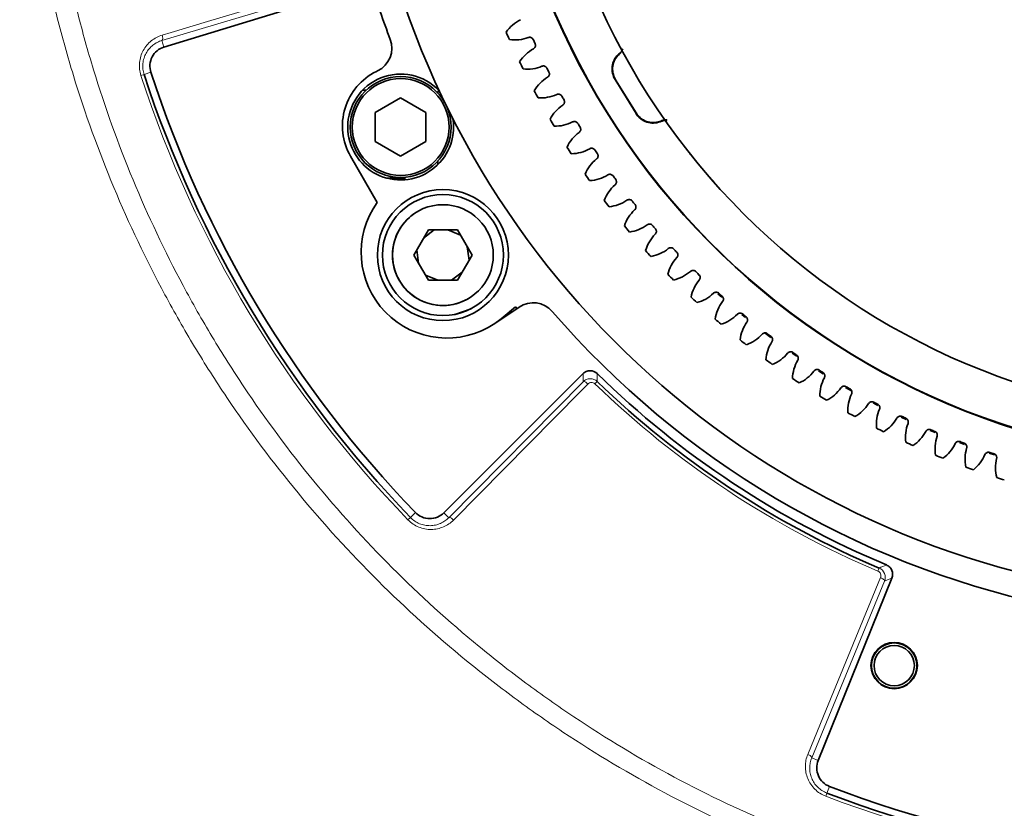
# Model space of a CAD drawing. Header units: millimetres. Extents: x 0 to 1118, y 0 to 864.
# Tile 180 of 256: x 433 to 457, y 449 to 468. Entities that reach past the tile are written whole.
import ezdxf

# ---------------------------------------------------------------- set-up
doc = ezdxf.new("R2010")
doc.units = ezdxf.units.MM

msp = doc.modelspace()

# ---------------------------------------------------------------- linework, layer by layer
at = {"color": 7, "linetype": 'Continuous', "lineweight": 18}
for p, q in [((441.1973, 469.2616), (436.1748, 467.7609)), ((436.1748, 467.7609), (436.2251, 467.5966)), ((435.6537, 466.8918), (435.7319, 466.9173)), ((435.7319, 466.9173), (435.9001, 466.972)), ((447.42, 466.7884), (447.4065, 466.7915)), ((447.9264, 465.9488), (447.9296, 465.9622)), ((443.2853, 455.9271), (446.6147, 459.2991)), ((446.908, 459.244), (446.9652, 459.3031)), ((442.2732, 455.875), (442.3324, 455.9321)), ((442.3324, 455.9321), (442.4597, 456.0549)), ((443.2853, 455.9271), (443.1638, 456.0486)), ((453.9198, 454.603), (453.9519, 454.6787)), ((454.0851, 454.3545), (452.2821, 449.9722)), ((452.2821, 449.9722), (452.4414, 449.9079)), ((452.6296, 449.0203), (452.659, 449.0971)), ((452.659, 449.0971), (452.7223, 449.2623))]:
    msp.add_line(p, q, dxfattribs=at)
at = {"color": 7, "linetype": 'Continuous', "lineweight": 35}
for p, q in [((436.2251, 467.5966), (441.3685, 469.1691)), ((441.4899, 466.9897), (441.5216, 467.0052)), ((447.4065, 466.7915), (447.9264, 465.9488)), ((447.42, 466.7884), (447.9296, 465.9622)), ((441.1504, 466.5293), (441.2398, 466.5293)), ((443.0157, 466.4793), (443.0157, 466.4555)), ((442.0912, 466.3387), (441.4637, 465.9764)), ((442.7187, 465.9764), (442.0912, 466.3387)), ((441.4637, 465.9764), (441.4637, 465.2518)), ((442.7187, 465.2518), (442.7187, 465.9764)), ((441.4637, 465.2518), (442.0912, 464.8895)), ((442.0912, 464.8895), (442.7187, 465.2518)), ((441.511, 463.7437), (440.8484, 464.8915)), ((443.0157, 464.7727), (443.0157, 464.6824)), ((441.7432, 464.3486), (442.186, 464.3486)), ((442.7777, 463.0634), (442.4168, 462.4384)), ((442.9259, 463.0634), (442.6593, 462.8583)), ((443.4994, 463.0634), (442.7777, 463.0634)), ((443.5738, 462.9345), (443.2614, 463.0634)), ((443.8602, 462.4384), (443.4994, 463.0634)), ((442.4906, 462.5662), (442.5347, 462.2342)), ((443.7857, 462.3094), (443.7412, 462.6446)), ((442.4168, 462.4384), (442.7777, 461.8134)), ((443.4994, 461.8134), (443.8602, 462.4384)), ((442.7039, 461.9412), (443.0136, 461.8134)), ((442.7777, 461.8134), (443.4994, 461.8134)), ((443.3511, 461.8134), (443.6179, 462.0187)), ((449.4917, 461.9363), (449.4575, 461.9812)), ((450.0552, 461.392), (449.9578, 461.4796)), ((445.0287, 461.1501), (444.4263, 460.7438)), ((444.5796, 460.8575), (444.9417, 461.1524)), ((444.9417, 461.1524), (444.9738, 461.1131)), ((443.4577, 460.9726), (443.3646, 460.9553)), ((444.4263, 460.7438), (444.5796, 460.8575)), ((450.6418, 460.8891), (450.5501, 460.9649)), ((451.2706, 460.393), (451.1238, 460.5051)), ((451.9087, 459.931), (451.7969, 460.0091)), ((446.6133, 459.4982), (443.1638, 456.0486)), ((452.5627, 459.4971), (452.4476, 459.5707)), ((453.2682, 459.0704), (453.1169, 459.1585)), ((453.9226, 458.7102), (453.8028, 458.7737)), ((454.6255, 458.3591), (454.502, 458.4182)), ((455.3423, 458.0368), (455.2161, 458.091)), ((456.0702, 457.7446), (455.9446, 457.7926)), ((456.8116, 457.4816), (456.6817, 457.5252)), ((452.4414, 449.9079), (454.2689, 454.431))]:
    msp.add_line(p, q, dxfattribs=at)
at = {"color": 7, "linetype": 'Continuous', "lineweight": 18, "flags": 128}
for points in [[(436.1793, 467.8925), (436.4044, 467.9598), (437.3047, 468.2288), (441.2018, 469.3932)], [(436.1793, 467.8925), (436.1854, 467.8692), (436.1897, 467.8464), (436.1922, 467.8247), (436.1926, 467.8052), (436.1909, 467.7885), (436.1873, 467.7753), (436.1819, 467.766), (436.1748, 467.7609)], [(447.5243, 467.448), (447.5301, 467.4464), (447.5374, 467.4445)], [(448.5687, 465.7726), (448.5674, 465.7667), (448.5658, 465.7593)], [(446.6147, 459.2991), (446.6139, 459.3981), (446.6133, 459.4982)], [(446.7329, 459.2413), (446.5679, 459.0741), (445.9077, 458.4054), (443.4036, 455.8693)], [(446.7329, 459.2413), (446.7152, 459.2576), (446.6971, 459.2722), (446.6792, 459.2845), (446.6621, 459.294), (446.6466, 459.3004), (446.6332, 459.3034), (446.6224, 459.303), (446.6147, 459.2991)], [(443.4036, 455.8693), (443.3859, 455.8856), (443.3677, 455.9002), (443.3498, 455.9125), (443.3327, 455.922), (443.3172, 455.9284), (443.3038, 455.9314), (443.2931, 455.931), (443.2853, 455.9271)], [(452.1827, 450.0585), (452.272, 450.2758), (452.6296, 451.1448), (453.9857, 454.4408)], [(453.9857, 454.4408), (454.0077, 454.4309), (454.0282, 454.4198), (454.0465, 454.4081), (454.0619, 454.3962), (454.0738, 454.3844), (454.0819, 454.3732), (454.0857, 454.3632), (454.0851, 454.3545)], [(454.2689, 454.431), (454.1766, 454.3925), (454.0851, 454.3545)], [(452.1827, 450.0585), (452.2046, 450.0486), (452.2251, 450.0376), (452.2434, 450.0259), (452.2589, 450.0139), (452.2708, 450.0021), (452.2788, 449.991), (452.2827, 449.9809), (452.2821, 449.9722)]]:
    msp.add_lwpolyline(points, dxfattribs=at)
at = {"color": 7, "linetype": 'Continuous', "lineweight": 35, "flags": 128}
msp.add_lwpolyline([(443.8442, 461.1147), (443.8121, 461.0981), (443.4577, 460.9726)], dxfattribs=at)
at = {"color": 7, "linetype": 'Continuous', "lineweight": 35}
for centre, radius in [((462.8758, 475.7514), 17.375), ((442.0912, 465.6141), 1.25), ((442.0912, 465.6141), 1.2), ((443.1385, 462.4384), 1.625), ((443.1385, 462.4384), 1.5), ((443.1385, 462.4384), 1.25), ((454.3253, 452.2591), 0.575), ((454.3253, 452.2591), 0.5625), ((454.3253, 452.2591), 0.5)]:
    msp.add_circle(centre, radius, dxfattribs=at)
for centre, radius, start, end in [((462.8758, 475.7514), 18.4743, 168.3274, 258.33293), ((462.8758, 475.7514), 18.4645, 168.32809, 258.33275), ((462.8758, 475.7514), 28.5454, 249.02778, 358.97222), ((462.8758, 475.7514), 28.3685, 249.02778, 358.97222), ((462.8758, 475.7514), 21.875, 187.71645, 257.65346), ((462.8758, 475.7514), 22.5, 197.00277, 200.72754), ((445.4927, 467.4247), 0.9531, 116.74861, 145.39621), ((462.8758, 475.7514), 19.7656, 203.19684, 203.76912), ((441.2476, 467.5669), 0.625, 296, 20.72754), ((444.9266, 468.7276), 0.9531, 261.56975, 290.21735), ((462.8758, 475.7514), 19.2268, 204.48683, 204.81742), ((436.3693, 467.1247), 0.4935, 107, 198.02778), ((445.8469, 466.7224), 0.9531, 119.08691, 147.73451), ((462.8758, 475.7514), 19.7656, 205.53514, 206.10742), ((462.8758, 475.7514), 28.5454, 198.02778, 223.97222), ((462.8758, 475.7514), 28.3685, 198.02778, 223.97222), ((442.1474, 465.6415), 1.5, 116, 210), ((442.0912, 465.6141), 1.3125, 43.75313, 180), ((445.2281, 468.0012), 0.9531, 263.90804, 292.55565), ((462.8758, 475.7514), 19.2268, 206.82513, 207.15572), ((446.2294, 466.0351), 0.9531, 121.4252, 150.07281), ((462.8758, 475.7514), 19.7656, 207.87344, 208.44571), ((445.559, 467.2876), 0.9531, 266.24634, 294.89394), ((462.8758, 475.7514), 19.2268, 209.16343, 209.49402), ((446.6397, 465.3641), 0.9531, 123.7635, 152.4111), ((442.0912, 465.6141), 1.3125, 180, 8.74988), ((462.8758, 475.7514), 19.7656, 210.21173, 210.78401), ((445.9187, 466.5881), 0.9531, 268.58464, 297.23224), ((462.8758, 475.7514), 19.2268, 211.50173, 211.83232), ((447.077, 464.7103), 0.9531, 126.1018, 154.7494), ((462.8758, 475.7514), 19.7656, 212.55003, 213.12231), ((446.3067, 465.9039), 0.9531, 270.92294, 299.57054), ((462.8758, 475.7514), 19.2268, 213.84002, 214.17061), ((447.5406, 464.0749), 0.9531, 128.4401, 157.0877), ((462.8758, 475.7514), 19.7656, 214.88833, 215.46061), ((446.7223, 465.2361), 0.9531, 273.26124, 301.90884), ((462.8758, 475.7514), 19.2268, 216.17832, 216.50891), ((448.0298, 463.4589), 0.9531, 130.7784, 159.426), ((443.238, 462.5055), 2.125, 144.36079, 304), ((462.8758, 475.7514), 19.7656, 217.22663, 217.7989), ((447.1648, 464.5858), 0.9531, 275.59953, 304.24714), ((462.8758, 475.7514), 19.2268, 218.51662, 218.84721), ((448.5437, 462.8635), 0.9531, 133.11669, 161.7643), ((443.1381, 462.4382), 1.25, 123.98552, 304.01563), ((462.8758, 475.7514), 19.7656, 219.56493, 220.1372), ((447.6334, 463.9541), 0.9531, 277.93783, 306.58543), ((462.8758, 475.7514), 19.2268, 220.85492, 221.18551), ((449.0815, 462.2895), 0.9531, 135.45499, 164.10259), ((462.8758, 475.7514), 19.7656, 221.90322, 222.4755), ((448.1274, 463.342), 0.9531, 280.27613, 308.92373), ((462.8758, 475.7514), 19.2268, 223.19322, 223.52381), ((449.6422, 461.7379), 0.9531, 137.79329, 166.44089), ((448.646, 462.7506), 0.9531, 282.61443, 311.26203), ((462.8758, 475.7514), 19.2268, 225.53151, 225.8621), ((462.8758, 475.7514), 19.7656, 224.24152, 224.8138), ((450.225, 461.2096), 0.9531, 140.13159, 168.77919), ((462.8758, 475.7514), 19.7656, 226.57982, 227.1521), ((449.1883, 462.1809), 0.9531, 284.95273, 313.60033), ((462.8758, 475.7514), 19.2268, 227.86981, 228.2004), ((445.3782, 460.632), 0.625, 40.82971, 124), ((450.8288, 460.7056), 0.9531, 142.46989, 171.11749), ((462.8758, 475.7514), 22.5, 220.82971, 257.68165), ((462.8758, 475.7514), 19.7656, 228.91812, 229.49039), ((449.7534, 461.6337), 0.9531, 287.29102, 315.93862), ((462.8758, 475.7514), 19.2268, 230.20811, 230.5387), ((451.4527, 460.2266), 0.9531, 144.80818, 173.45579), ((462.8758, 475.7514), 19.7656, 231.25641, 231.82869), ((450.3403, 461.1101), 0.9531, 289.62932, 318.27692), ((462.8758, 475.7514), 19.2268, 232.54641, 232.877), ((452.0956, 459.7734), 0.9531, 147.14648, 175.79408), ((462.8758, 475.7514), 19.7656, 233.59471, 234.16699), ((450.9481, 460.6108), 0.9531, 291.96762, 320.61522), ((462.8758, 475.7514), 19.2268, 234.8847, 235.2153), ((452.7565, 459.3469), 0.9531, 149.48478, 178.13238), ((462.8758, 475.7514), 22.7435, 225.60656, 247.39344), ((462.8758, 475.7514), 19.7656, 235.93301, 236.50529), ((451.5757, 460.1368), 0.9531, 294.30592, 322.95352), ((462.8758, 475.7514), 19.2268, 237.223, 237.55359), ((453.4342, 458.9477), 0.9531, 151.82308, 180.47068), ((462.8758, 475.7514), 22.8844, 225.95198, 247.04802), ((452.2222, 459.6887), 0.9531, 296.64421, 325.29182), ((462.8758, 475.7514), 19.2268, 239.5613, 239.89189), ((462.8758, 475.7514), 19.7656, 238.27131, 238.84359), ((454.1277, 458.5765), 0.9531, 154.16138, 182.80898), ((452.8864, 459.2674), 0.9531, 298.98251, 327.63011), ((462.8758, 475.7514), 19.2268, 241.8996, 242.23019), ((454.8357, 458.2339), 0.9531, 156.49967, 185.14727), ((462.8758, 475.7514), 19.7656, 240.60961, 241.18188), ((453.5673, 458.8736), 0.9531, 301.32081, 329.96841), ((462.8758, 475.7514), 19.2268, 244.2379, 244.56849), ((462.8758, 475.7514), 19.7656, 242.9479, 243.52018), ((455.5571, 457.9204), 0.9531, 158.83797, 187.48557), ((454.2637, 458.5079), 0.9531, 303.65911, 332.30671), ((462.8758, 475.7514), 19.2268, 246.57619, 246.90678), ((456.2907, 457.6366), 0.9531, 161.17627, 189.82387), ((462.8758, 475.7514), 19.7656, 245.2862, 245.85848), ((454.9744, 458.1709), 0.9531, 305.99741, 334.64501), ((462.8758, 475.7514), 19.2268, 248.91449, 249.24508), ((457.0352, 457.3831), 0.9531, 163.51457, 192.16217), ((462.8758, 475.7514), 19.7656, 247.6245, 248.19678), ((455.6982, 457.8631), 0.9531, 308.3357, 336.98331), ((462.8758, 475.7514), 19.2268, 251.25279, 251.58338), ((457.7895, 457.1601), 0.9531, 165.85286, 194.50047), ((462.8758, 475.7514), 19.7656, 249.9628, 250.53507), ((462.8758, 475.7514), 19.7656, 252.3011, 252.87337), ((442.8149, 456.3975), 0.4935, 223.97222, 315), ((452.899, 449.723), 0.4935, 158, 249.02778)]:
    msp.add_arc(centre, radius, start, end, dxfattribs=at)
at = {"color": 7, "linetype": 'Continuous', "lineweight": 18}
for centre, radius, start, end in [((462.8758, 475.7514), 28.6276, 249.02778, 358.97222), ((462.8758, 475.7514), 28.6276, 198.02778, 223.97222), ((511.5047, 459.489), 64.5398, 179.990237, 180.165063), ((462.8758, 475.7514), 22.9666, 225.95198, 247.04802), ((428.8562, 514.2766), 64.666, 292.835107, 293.009593)]:
    msp.add_arc(centre, radius, start, end, dxfattribs=at)
at = {"color": 7, "linetype": 'Continuous', "lineweight": 35}
for centre, start_param, end_param in [((443.0657, 466.4792), 3.3171222, 4.3316857), ((442.186, 464.3986), 5.9032433, 6.9040256)]:
    msp.add_ellipse(centre, major_axis=(0.0186, -0.0465), ratio=0.9988964, start_param=start_param, end_param=end_param, dxfattribs=at)
at = {"color": 7, "linetype": 'Continuous', "lineweight": 18}
for points, knots in [([(463.0793, 505.9375), (464.0748, 505.9308), (465.0647, 505.875), (467.0328, 505.6675), (468.0111, 505.5157), (469.4697, 505.215), (469.9554, 505.1023), (470.916, 504.8544), (471.3914, 504.7191), (472.8038, 504.2798), (473.7267, 503.9424), (475.5355, 503.1797), (476.4214, 502.7544), (477.7222, 502.0496), (478.1511, 501.8035), (478.9994, 501.2885), (479.4192, 501.0193), (480.6503, 500.1863), (481.4382, 499.5944), (482.9501, 498.3398), (483.674, 497.6771), (485.0575, 496.2802), (485.7172, 495.5462), (486.5004, 494.5827), (486.6551, 494.3875), (486.9589, 493.9943), (487.1081, 493.7963), (487.5475, 493.1976), (487.8297, 492.7927), (488.6443, 491.5603), (489.145, 490.7155), (490.0626, 488.9802), (490.4795, 488.0897), (491.0406, 486.7187), (491.2169, 486.2558), (491.4649, 485.5526), (491.5449, 485.3167), (491.6984, 484.8447), (491.7721, 484.6082), (492.1254, 483.4231), (492.3598, 482.4671), (492.734, 480.5396), (492.8739, 479.5681), (493.0589, 477.6096), (493.104, 476.6225), (493.0979, 475.1298), (493.0836, 474.6337), (493.0309, 473.6465), (492.9925, 473.155), (492.8419, 471.687), (492.6942, 470.7167), (492.3047, 468.7929), (492.0629, 467.8394), (491.6283, 466.422), (491.4714, 465.9516), (491.1331, 465.0154), (490.9531, 464.5534), (490.3812, 463.1857), (489.9574, 462.2981), (489.027, 460.5698), (488.5204, 459.7293), (487.6975, 458.5042), (487.4127, 458.1018), (486.8219, 457.3091), (486.5156, 456.9184), (485.5659, 455.767), (484.9001, 455.037), (483.5055, 453.6496), (482.7767, 452.9922), (481.2566, 451.7494), (480.4653, 451.164), (479.436, 450.4785), (479.2281, 450.3437), (478.8084, 450.0788), (478.5962, 449.9486), (477.9559, 449.5663), (477.5245, 449.3229), (476.2168, 448.6268), (475.3272, 448.2079), (473.5126, 447.4587), (472.5877, 447.1285), (471.1737, 446.7002), (470.698, 446.5687), (469.9776, 446.3884), (469.7363, 446.3312), (469.2515, 446.2225), (469.0078, 446.171), (467.7888, 445.9291), (466.8086, 445.7845), (464.8379, 445.5916), (463.8472, 445.5433), (461.8565, 445.5449), (460.8695, 445.5947), (458.9115, 445.7889), (457.9404, 445.9332), (456.0143, 446.3161), (455.0592, 446.5547), (453.8755, 446.9129), (453.6393, 446.9876), (453.1679, 447.143), (452.9324, 447.2239), (452.2302, 447.4747), (451.768, 447.6528), (450.3992, 448.2191), (449.5101, 448.6392), (447.7779, 449.5629), (446.9348, 450.0665), (445.705, 450.8851), (445.3009, 451.1686), (444.7037, 451.61), (444.5061, 451.7598), (444.1139, 452.0648), (443.9191, 452.2202), (442.9582, 453.0064), (442.2262, 453.6682), (440.8337, 455.056), (440.1732, 455.782), (438.9235, 457.2977), (438.3342, 458.0875), (437.5052, 459.3214), (437.2374, 459.7421), (436.7254, 460.5921), (436.4809, 461.0218), (435.7807, 462.325), (435.3586, 463.2124), (434.6027, 465.0237), (434.269, 465.9477), (433.8353, 467.3615), (433.7019, 467.8375), (433.4578, 468.7987), (433.3471, 469.2851), (433.0527, 470.7429), (432.9057, 471.7175), (432.7071, 473.6719), (432.6555, 474.6518), (432.648, 476.6168), (432.6921, 477.602), (432.8321, 479.0838), (432.8912, 479.579), (433.033, 480.5597), (433.1156, 481.0466), (433.3986, 482.4972), (433.6338, 483.4505), (434.1957, 485.3305), (434.5224, 486.2571), (435.0825, 487.6264), (435.2809, 488.0795), (435.5963, 488.7538), (435.7046, 488.978), (435.9263, 489.423), (436.0397, 489.6437), (436.6192, 490.7381), (437.1226, 491.5848), (438.207, 493.2223), (438.7882, 494.013), (440.0281, 495.5383), (440.6869, 496.2729), (441.5606, 497.155), (441.7381, 497.3298), (442.0964, 497.6741), (442.2773, 497.8437), (442.8253, 498.3449), (443.1976, 498.6689), (444.3353, 499.6114), (445.1212, 500.2003), (446.7477, 501.2997), (447.5882, 501.8102), (448.8905, 502.5162), (449.3316, 502.7416), (450.0038, 503.0644), (450.2296, 503.1694), (450.6822, 503.3732), (450.9093, 503.4721), (452.0491, 503.952), (452.9741, 504.2888), (454.8497, 504.8706), (455.8004, 505.1156), (457.7276, 505.5132), (458.7042, 505.6656), (460.6841, 505.875), (461.6769, 505.9308), (462.6724, 505.9375)], [0, 0, 0, 0, 0.015625, 0.015625, 0.03125, 0.03125, 0.0390625, 0.0390625, 0.046875, 0.046875, 0.0625, 0.0625, 0.078125, 0.078125, 0.0859375, 0.0859375, 0.09375, 0.09375, 0.109375, 0.109375, 0.125, 0.125, 0.140625, 0.140625, 0.1445312, 0.1445312, 0.1484375, 0.1484375, 0.15625, 0.15625, 0.171875, 0.171875, 0.1875, 0.1875, 0.1953125, 0.1953125, 0.1992187, 0.1992187, 0.203125, 0.203125, 0.21875, 0.21875, 0.234375, 0.234375, 0.25, 0.25, 0.2578125, 0.2578125, 0.265625, 0.265625, 0.28125, 0.28125, 0.296875, 0.296875, 0.3046875, 0.3046875, 0.3125, 0.3125, 0.328125, 0.328125, 0.34375, 0.34375, 0.3515625, 0.3515625, 0.359375, 0.359375, 0.375, 0.375, 0.390625, 0.390625, 0.40625, 0.40625, 0.4101562, 0.4101562, 0.4140625, 0.4140625, 0.421875, 0.421875, 0.4375, 0.4375, 0.453125, 0.453125, 0.4609375, 0.4609375, 0.4648437, 0.4648437, 0.46875, 0.46875, 0.484375, 0.484375, 0.5, 0.5, 0.515625, 0.515625, 0.53125, 0.53125, 0.546875, 0.546875, 0.5507812, 0.5507812, 0.5546875, 0.5546875, 0.5625, 0.5625, 0.578125, 0.578125, 0.59375, 0.59375, 0.6015625, 0.6015625, 0.6054687, 0.6054687, 0.609375, 0.609375, 0.625, 0.625, 0.640625, 0.640625, 0.65625, 0.65625, 0.6640625, 0.6640625, 0.671875, 0.671875, 0.6875, 0.6875, 0.703125, 0.703125, 0.7109375, 0.7109375, 0.71875, 0.71875, 0.734375, 0.734375, 0.75, 0.75, 0.765625, 0.765625, 0.7734375, 0.7734375, 0.78125, 0.78125, 0.796875, 0.796875, 0.8125, 0.8125, 0.8203125, 0.8203125, 0.8242188, 0.8242188, 0.828125, 0.828125, 0.84375, 0.84375, 0.859375, 0.859375, 0.875, 0.875, 0.8789063, 0.8789063, 0.8828125, 0.8828125, 0.890625, 0.890625, 0.90625, 0.90625, 0.921875, 0.921875, 0.9296875, 0.9296875, 0.9335938, 0.9335938, 0.9375, 0.9375, 0.953125, 0.953125, 0.96875, 0.96875, 0.984375, 0.984375, 1, 1, 1, 1]), ([(462.6258, 505.5573), (461.6461, 505.5491), (460.6688, 505.4924), (458.721, 505.2826), (457.7604, 505.1306), (455.8648, 504.7353), (454.9298, 504.492), (453.0854, 503.915), (452.1759, 503.5812), (451.0554, 503.1059), (450.8322, 503.0079), (450.3873, 502.8061), (450.1653, 502.7021), (449.5046, 502.3825), (449.0712, 502.1594), (447.7916, 501.4607), (446.966, 500.9557), (445.369, 499.8684), (444.5976, 499.2862), (443.4814, 498.3546), (443.1161, 498.0343), (442.5787, 497.539), (442.4013, 497.3714), (442.05, 497.0313), (441.876, 496.8585), (441.0194, 495.9869), (440.3739, 495.2613), (439.1597, 493.755), (438.5911, 492.9744), (437.5305, 491.3584), (437.0386, 490.523), (436.4728, 489.4437), (436.3621, 489.226), (436.1456, 488.7872), (436.0399, 488.5661), (435.732, 487.9011), (435.5385, 487.4545), (434.9923, 486.1044), (434.6739, 485.1912), (434.1267, 483.3389), (433.898, 482.3997), (433.6231, 480.9713), (433.5428, 480.4919), (433.4054, 479.5264), (433.3481, 479.039), (433.2127, 477.5803), (433.1703, 476.6105), (433.179, 474.6762), (433.2301, 473.7116), (433.4254, 471.7876), (433.5696, 470.8282), (433.8581, 469.3931), (433.9666, 468.9144), (434.2057, 467.968), (434.3364, 467.4994), (434.7612, 466.1072), (435.0882, 465.1971), (435.8288, 463.4127), (436.2424, 462.5384), (436.9287, 461.2541), (437.1685, 460.8305), (437.5449, 460.2021), (437.6734, 459.9936), (437.9352, 459.58), (438.0685, 459.3753), (438.7459, 458.3617), (439.3239, 457.583), (440.5501, 456.0881), (441.1984, 455.372), (442.5656, 454.0027), (443.2846, 453.3495), (444.2287, 452.5736), (444.4201, 452.4202), (444.8054, 452.1192), (444.9995, 451.9713), (445.5864, 451.5357), (445.9835, 451.2559), (447.1921, 450.4478), (448.0209, 449.9507), (449.7241, 449.0387), (450.5984, 448.6238), (451.9449, 448.0645), (452.3996, 447.8887), (453.0904, 447.6409), (453.3221, 447.561), (453.7859, 447.4075), (454.0183, 447.3338), (455.1829, 446.9799), (456.1226, 446.7443), (458.0179, 446.3661), (458.9734, 446.2236), (460.9003, 446.0318), (461.8717, 445.9825), (463.831, 445.9808), (464.8061, 446.0286), (466.7456, 446.2191), (467.7103, 446.3618), (468.9098, 446.6007), (469.1497, 446.6516), (469.6268, 446.7589), (469.8642, 446.8155), (470.5731, 446.9935), (471.0413, 447.1234), (472.4324, 447.5464), (473.3423, 447.8724), (475.1271, 448.6121), (476.002, 449.0258), (477.2877, 449.713), (477.7119, 449.9532), (478.3413, 450.3306), (478.5499, 450.4592), (478.9626, 450.7207), (479.167, 450.8538), (480.1787, 451.5305), (480.9563, 452.1083), (482.4497, 453.3348), (483.1655, 453.9834), (484.5348, 455.3521), (485.1882, 456.0722), (486.1201, 457.2076), (486.4207, 457.593), (487.0004, 458.3747), (487.2797, 458.7714), (488.0868, 459.9792), (488.5835, 460.8078), (489.4955, 462.5109), (489.9107, 463.3854), (490.4711, 464.7326), (490.6474, 465.1875), (490.9788, 466.1095), (491.1326, 466.5727), (491.5584, 467.9685), (491.7953, 468.9073), (492.1773, 470.8014), (492.3222, 471.7566), (492.4703, 473.2017), (492.5081, 473.6855), (492.5603, 474.6572), (492.5746, 475.1455), (492.5816, 476.6144), (492.5384, 477.586), (492.3596, 479.5143), (492.224, 480.4709), (491.8604, 482.3694), (491.6324, 483.3111), (491.2884, 484.4788), (491.2167, 484.7119), (491.0671, 485.177), (490.9893, 485.4094), (490.7476, 486.1024), (490.5758, 486.5585), (490.0287, 487.9099), (489.622, 488.7881), (488.7258, 490.4998), (488.2365, 491.3334), (487.4398, 492.5498), (487.1637, 492.9496), (486.7337, 493.5406), (486.5877, 493.7362), (486.2902, 494.1245), (486.1387, 494.3173), (485.3719, 495.2686), (484.7256, 495.9936), (483.3694, 497.3737), (482.6595, 498.0287), (481.1761, 499.2689), (480.4028, 499.8541), (479.1938, 500.6781), (478.7815, 500.9444), (477.9482, 501.4539), (477.5268, 501.6974), (476.2487, 502.3949), (475.3781, 502.816), (473.6001, 503.5715), (472.6927, 503.9059), (471.3039, 504.3416), (470.8363, 504.4759), (469.8916, 504.722), (469.4138, 504.834), (467.9787, 505.1331), (467.0161, 505.2845), (465.0796, 505.4925), (464.1056, 505.5491), (463.1258, 505.5573)], [0, 0, 0, 0, 0.015625, 0.015625, 0.03125, 0.03125, 0.046875, 0.046875, 0.0625, 0.0625, 0.0664062, 0.0664062, 0.0703125, 0.0703125, 0.078125, 0.078125, 0.09375, 0.09375, 0.109375, 0.109375, 0.1171875, 0.1171875, 0.1210937, 0.1210937, 0.125, 0.125, 0.140625, 0.140625, 0.15625, 0.15625, 0.171875, 0.171875, 0.1757812, 0.1757812, 0.1796875, 0.1796875, 0.1875, 0.1875, 0.203125, 0.203125, 0.21875, 0.21875, 0.2265625, 0.2265625, 0.234375, 0.234375, 0.25, 0.25, 0.265625, 0.265625, 0.28125, 0.28125, 0.2890625, 0.2890625, 0.296875, 0.296875, 0.3125, 0.3125, 0.328125, 0.328125, 0.3359375, 0.3359375, 0.3398437, 0.3398437, 0.34375, 0.34375, 0.359375, 0.359375, 0.375, 0.375, 0.390625, 0.390625, 0.3945312, 0.3945312, 0.3984375, 0.3984375, 0.40625, 0.40625, 0.421875, 0.421875, 0.4375, 0.4375, 0.4453125, 0.4453125, 0.4492188, 0.4492188, 0.453125, 0.453125, 0.46875, 0.46875, 0.484375, 0.484375, 0.5, 0.5, 0.515625, 0.515625, 0.53125, 0.53125, 0.5351563, 0.5351563, 0.5390625, 0.5390625, 0.546875, 0.546875, 0.5625, 0.5625, 0.578125, 0.578125, 0.5859375, 0.5859375, 0.5898438, 0.5898438, 0.59375, 0.59375, 0.609375, 0.609375, 0.625, 0.625, 0.640625, 0.640625, 0.6484375, 0.6484375, 0.65625, 0.65625, 0.671875, 0.671875, 0.6875, 0.6875, 0.6953125, 0.6953125, 0.703125, 0.703125, 0.71875, 0.71875, 0.734375, 0.734375, 0.7421875, 0.7421875, 0.75, 0.75, 0.765625, 0.765625, 0.78125, 0.78125, 0.796875, 0.796875, 0.8007813, 0.8007813, 0.8046875, 0.8046875, 0.8125, 0.8125, 0.828125, 0.828125, 0.84375, 0.84375, 0.8515625, 0.8515625, 0.8554688, 0.8554688, 0.859375, 0.859375, 0.875, 0.875, 0.890625, 0.890625, 0.90625, 0.90625, 0.9140625, 0.9140625, 0.921875, 0.921875, 0.9375, 0.9375, 0.953125, 0.953125, 0.9609375, 0.9609375, 0.96875, 0.96875, 0.984375, 0.984375, 1, 1, 1, 1]), ([(435.6537, 466.8918), (435.6368, 466.9438), (435.6255, 466.9966), (435.6138, 467.1035), (435.6135, 467.1584), (435.6238, 467.2649), (435.6343, 467.3171), (435.6657, 467.419), (435.6864, 467.4678), (435.7364, 467.5595), (435.7662, 467.6031), (435.8329, 467.6826), (435.8696, 467.7185), (435.9494, 467.7828), (435.9928, 467.8113), (436.083, 467.8586), (436.1301, 467.8778), (436.1793, 467.8925)], [0, 0, 0, 0, 0.125, 0.125, 0.25, 0.25, 0.375, 0.375, 0.5, 0.5, 0.625, 0.625, 0.75, 0.75, 0.875, 0.875, 1, 1, 1, 1]), ([(436.1748, 467.7609), (436.1338, 467.7487), (436.0945, 467.7328), (436.0191, 467.6935), (435.9828, 467.6699), (435.9158, 467.6164), (435.885, 467.5864), (435.8287, 467.52), (435.8035, 467.4835), (435.7609, 467.4065), (435.7432, 467.3654), (435.7162, 467.2792), (435.7071, 467.2351), (435.698, 467.1446), (435.6981, 467.0979), (435.7079, 467.0067), (435.7174, 466.9617), (435.7319, 466.9173)], [0, 0, 0, 0, 0.125, 0.125, 0.25, 0.25, 0.375, 0.375, 0.5, 0.5, 0.625, 0.625, 0.75, 0.75, 0.875, 0.875, 1, 1, 1, 1]), ([(446.6147, 459.2991), (446.6375, 459.3221), (446.6647, 459.3404), (446.7237, 459.3656), (446.756, 459.3725), (446.8205, 459.3735), (446.8532, 459.3677), (446.9137, 459.3438), (446.9415, 459.326), (446.9652, 459.3031)], [0, 0, 0, 0, 0.25, 0.25, 0.5, 0.5, 0.75, 0.75, 1, 1, 1, 1]), ([(446.908, 459.244), (446.8838, 459.2674), (446.8503, 459.2797), (446.7859, 459.2776), (446.7552, 459.2638), (446.7329, 459.2413)], [0, 0, 0, 0, 0.5, 0.5, 1, 1, 1, 1]), ([(442.3324, 455.9321), (442.3649, 455.8985), (442.4007, 455.8684), (442.4775, 455.8166), (442.5178, 455.7952), (442.6019, 455.7609), (442.6462, 455.7479), (442.7342, 455.7316), (442.7783, 455.728), (442.8667, 455.7295), (442.9108, 455.7347), (442.9953, 455.7532), (443.0362, 455.7664), (443.1153, 455.8006), (443.1529, 455.8215), (443.2228, 455.8695), (443.2553, 455.8966), (443.2853, 455.9271)], [0, 0, 0, 0, 0.125, 0.125, 0.25, 0.25, 0.375, 0.375, 0.5, 0.5, 0.625, 0.625, 0.75, 0.75, 0.875, 0.875, 1, 1, 1, 1]), ([(443.4036, 455.8693), (443.3675, 455.8327), (443.3285, 455.8002), (443.2446, 455.743), (443.1995, 455.7182), (443.1047, 455.6776), (443.0558, 455.6621), (442.955, 455.6406), (442.9024, 455.6347), (442.7975, 455.6334), (442.7453, 455.638), (442.6413, 455.6578), (442.5892, 455.6733), (442.4904, 455.7141), (442.4432, 455.7394), (442.3532, 455.8004), (442.3112, 455.8356), (442.2732, 455.875)], [0, 0, 0, 0, 0.125, 0.125, 0.25, 0.25, 0.375, 0.375, 0.5, 0.5, 0.625, 0.625, 0.75, 0.75, 0.875, 0.875, 1, 1, 1, 1]), ([(453.9857, 454.4408), (453.9978, 454.4701), (453.9985, 454.5034), (453.9752, 454.5639), (453.9509, 454.5898), (453.9198, 454.603)], [0, 0, 0, 0, 0.5, 0.5, 1, 1, 1, 1]), ([(453.9519, 454.6787), (454.0126, 454.653), (454.0611, 454.6031), (454.0976, 454.513), (454.1038, 454.481), (454.1036, 454.4162), (454.0974, 454.3846), (454.0851, 454.3545)], [0, 0, 0, 0, 0.5, 0.5, 0.75, 0.75, 1, 1, 1, 1]), ([(452.6296, 449.0203), (452.5785, 449.0399), (452.5304, 449.0643), (452.4399, 449.1226), (452.3972, 449.1568), (452.3208, 449.2319), (452.2869, 449.2728), (452.2275, 449.3613), (452.2025, 449.4082), (452.1628, 449.5048), (452.1476, 449.5553), (452.1278, 449.6572), (452.123, 449.7083), (452.1233, 449.8108), (452.1285, 449.8625), (452.1484, 449.9624), (452.1631, 450.0111), (452.1827, 450.0585)], [0, 0, 0, 0, 0.125, 0.125, 0.25, 0.25, 0.375, 0.375, 0.5, 0.5, 0.625, 0.625, 0.75, 0.75, 0.875, 0.875, 1, 1, 1, 1]), ([(452.2821, 449.9722), (452.2658, 449.9327), (452.2534, 449.8921), (452.2366, 449.8088), (452.2321, 449.7657), (452.2315, 449.68), (452.2353, 449.6372), (452.2515, 449.5517), (452.264, 449.5091), (452.2971, 449.4276), (452.3179, 449.3879), (452.3678, 449.3127), (452.3964, 449.2778), (452.461, 449.2138), (452.4974, 449.1845), (452.5744, 449.1347), (452.6154, 449.1138), (452.659, 449.0971)], [0, 0, 0, 0, 0.125, 0.125, 0.25, 0.25, 0.375, 0.375, 0.5, 0.5, 0.625, 0.625, 0.75, 0.75, 0.875, 0.875, 1, 1, 1, 1])]:
    msp.add_open_spline(points, degree=3, knots=knots, dxfattribs=at)
at = {"color": 7, "linetype": 'Continuous', "lineweight": 35}
for points, knots in [([(445.2559, 467.8333), (445.2666, 467.8361), (445.2879, 467.8416), (445.3211, 467.8359), (445.3504, 467.8204), (445.3691, 467.8004), (445.3762, 467.7865), (445.3784, 467.7822)], [0, 0, 0, 0, 0.2253898, 0.4507799, 0.6761618, 0.9015411, 1, 1, 1, 1]), ([(445.4246, 467.6814), (445.4283, 467.671), (445.4355, 467.6502), (445.4325, 467.6166), (445.4193, 467.5862), (445.401, 467.566), (445.3876, 467.5578), (445.3835, 467.5553)], [0, 0, 0, 0, 0.2253898, 0.4507799, 0.6761618, 0.9015411, 1, 1, 1, 1]), ([(447.4065, 466.7915), (447.3817, 466.8422), (447.3321, 466.9437), (447.3269, 467.1165), (447.3754, 467.2795), (447.4531, 467.3883), (447.5101, 467.4361), (447.5243, 467.448)], [0, 0, 0, 0, 0.2309661, 0.4619327, 0.6928897, 0.9238428, 1, 1, 1, 1]), ([(447.5374, 467.4445), (447.4965, 467.4055), (447.4148, 467.3275), (447.35, 467.1673), (447.339, 466.9976), (447.3741, 466.8688), (447.4109, 466.8043), (447.42, 466.7884)], [0, 0, 0, 0, 0.2311047, 0.4622098, 0.6933072, 0.9244042, 1, 1, 1, 1]), ([(447.5243, 467.448), (447.5386, 467.4605), (447.5719, 467.4895), (447.5905, 467.5297), (447.6011, 467.5526)], [0, 0, 0, 0, 0.4316458, 1, 1, 1, 1]), ([(447.5758, 467.4874), (447.5664, 467.4743), (447.5551, 467.4585), (447.54, 467.4466), (447.5374, 467.4445)], [0, 0, 0, 0, 0.8290896, 1, 1, 1, 1]), ([(445.5937, 467.121), (445.6042, 467.1242), (445.6253, 467.1306), (445.6587, 467.1263), (445.6886, 467.1119), (445.708, 467.0928), (445.7157, 467.0791), (445.7181, 467.075)], [0, 0, 0, 0, 0.2253898, 0.4507799, 0.6761618, 0.9015411, 1, 1, 1, 1]), ([(445.7684, 466.9761), (445.7725, 466.9659), (445.7806, 466.9454), (445.7789, 466.9117), (445.767, 466.8808), (445.7495, 466.8599), (445.7365, 466.8511), (445.7325, 466.8484)], [0, 0, 0, 0, 0.2253898, 0.4507799, 0.6761618, 0.9015411, 1, 1, 1, 1]), ([(448.026, 466.7307), (448.0269, 466.7293), (448.0287, 466.7264), (448.0288, 466.7261), (448.0289, 466.726)], [0, 0, 0, 0, 0.5000003, 1, 1, 1, 1]), ([(445.9602, 466.4231), (445.9706, 466.4267), (445.9914, 466.434), (446.0249, 466.431), (446.0554, 466.4179), (446.0756, 466.3996), (446.0838, 466.3862), (446.0864, 466.3822)], [0, 0, 0, 0, 0.2253898, 0.4507799, 0.6761618, 0.9015411, 1, 1, 1, 1]), ([(446.1407, 466.2854), (446.1452, 466.2754), (446.1541, 466.2552), (446.1538, 466.2215), (446.1432, 466.1901), (446.1265, 466.1685), (446.1139, 466.1592), (446.11, 466.1564)], [0, 0, 0, 0, 0.2253898, 0.4507799, 0.6761618, 0.9015411, 1, 1, 1, 1]), ([(448.5658, 465.7593), (448.5127, 465.7403), (448.4063, 465.7022), (448.2341, 465.716), (448.0774, 465.7822), (447.9778, 465.8714), (447.9366, 465.9334), (447.9264, 465.9488)], [0, 0, 0, 0, 0.230962, 0.4619243, 0.6928789, 0.923833, 1, 1, 1, 1]), ([(447.9296, 465.9622), (447.9638, 465.9173), (448.0322, 465.8274), (448.1842, 465.7452), (448.3517, 465.7153), (448.4836, 465.7359), (448.5518, 465.7653), (448.5687, 465.7726)], [0, 0, 0, 0, 0.231109, 0.4622183, 0.6933182, 0.924414, 1, 1, 1, 1]), ([(446.3549, 465.7407), (446.3651, 465.7448), (446.3856, 465.7529), (446.4192, 465.7513), (446.4502, 465.7394), (446.4711, 465.7219), (446.4799, 465.7089), (446.4826, 465.7049)], [0, 0, 0, 0, 0.2253898, 0.4507799, 0.6761618, 0.9015411, 1, 1, 1, 1]), ([(448.7017, 465.7782), (448.6866, 465.7805), (448.6438, 465.7872), (448.5973, 465.7737), (448.5688, 465.7607), (448.5658, 465.7593)], [0, 0, 0, 0, 0.3256776, 0.9285142, 1, 1, 1, 1]), ([(448.5687, 465.7726), (448.5862, 465.7798), (448.6252, 465.7958), (448.6674, 465.7946), (448.6906, 465.794)], [0, 0, 0, 0, 0.4508123, 1, 1, 1, 1]), ([(446.5408, 465.6105), (446.5457, 465.6006), (446.5554, 465.5809), (446.5566, 465.5472), (446.5472, 465.5154), (446.5314, 465.4931), (446.5192, 465.4833), (446.5155, 465.4803)], [0, 0, 0, 0, 0.2253898, 0.4507799, 0.6761618, 0.9015411, 1, 1, 1, 1]), ([(446.777, 465.075), (446.7871, 465.0795), (446.8072, 465.0884), (446.8409, 465.0882), (446.8724, 465.0776), (446.894, 465.061), (446.9033, 465.0483), (446.9061, 465.0445)], [0, 0, 0, 0, 0.2253898, 0.4507799, 0.6761618, 0.9015411, 1, 1, 1, 1]), ([(449.2477, 464.9735), (449.2478, 464.9733), (449.2481, 464.973), (449.2519, 464.9682), (449.2537, 464.9658)], [0, 0, 0, 0, 0.50108131, 1, 1, 1, 1]), ([(449.2537, 464.9658), (449.2591, 464.959), (449.2699, 464.9454), (449.2928, 464.9167), (449.3142, 464.8899), (449.332, 464.8678), (449.3409, 464.8566), (449.3454, 464.851)], [0, 0, 0, 0, 0.2496731, 0.499558, 0.7494508, 0.8747007, 1, 1, 1, 1]), ([(446.9682, 464.9525), (446.9735, 464.9428), (446.984, 464.9235), (446.9865, 464.8899), (446.9784, 464.8577), (446.9636, 464.8348), (446.9517, 464.8245), (446.9481, 464.8214)], [0, 0, 0, 0, 0.2253898, 0.4507799, 0.6761618, 0.9015411, 1, 1, 1, 1]), ([(447.226, 464.427), (447.2359, 464.4319), (447.2557, 464.4417), (447.2894, 464.4429), (447.3212, 464.4335), (447.3435, 464.4178), (447.3533, 464.4056), (447.3563, 464.4018)], [0, 0, 0, 0, 0.2253898, 0.4507799, 0.6761618, 0.9015411, 1, 1, 1, 1]), ([(447.422, 464.3125), (447.4277, 464.303), (447.439, 464.2841), (447.4429, 464.2506), (447.4361, 464.2182), (447.4222, 464.1947), (447.4108, 464.1839), (447.4073, 464.1806)], [0, 0, 0, 0, 0.2253898, 0.4507799, 0.6761618, 0.9015411, 1, 1, 1, 1]), ([(449.717, 464.4053), (449.7184, 464.4036), (449.7205, 464.4012), (449.7338, 464.3858), (449.7512, 464.3657), (449.7741, 464.3394), (449.7984, 464.3115), (449.8109, 464.2973), (449.8171, 464.2901)], [0, 0, 0, 0, 0.2492693, 0.3733341, 0.4996937, 0.7490832, 0.8743478, 1, 1, 1, 1]), ([(449.8171, 464.2901), (449.8302, 464.2753), (449.8499, 464.2529), (449.8741, 464.2255), (449.8901, 464.2076), (449.9031, 464.193), (449.9128, 464.1821), (449.9187, 464.1755), (449.919, 464.1751), (449.9192, 464.1749)], [0, 0, 0, 0, 0.24970825, 0.37714314, 0.49978248, 0.62565495, 0.74989407, 0.87485445, 1, 1, 1, 1]), ([(447.7011, 463.798), (447.7108, 463.8032), (447.7301, 463.8138), (447.7637, 463.8163), (447.7959, 463.8083), (447.8188, 463.7935), (447.8291, 463.7817), (447.8323, 463.7781)], [0, 0, 0, 0, 0.2253898, 0.4507799, 0.6761618, 0.9015411, 1, 1, 1, 1]), ([(447.9016, 463.6915), (447.9076, 463.6823), (447.9197, 463.6638), (447.9249, 463.6306), (447.9195, 463.5978), (447.9066, 463.5738), (447.8956, 463.5626), (447.8923, 463.5592)], [0, 0, 0, 0, 0.2253898, 0.4507799, 0.6761618, 0.9015411, 1, 1, 1, 1]), ([(448.2014, 463.1888), (448.2109, 463.1945), (448.2298, 463.2058), (448.2632, 463.2097), (448.2957, 463.203), (448.3192, 463.1892), (448.33, 463.1778), (448.3333, 463.1743)], [0, 0, 0, 0, 0.22538977, 0.45077991, 0.67616181, 0.90154112, 1, 1, 1, 1]), ([(448.4061, 463.0906), (448.4125, 463.0816), (448.4253, 463.0637), (448.4319, 463.0307), (448.4278, 462.9977), (448.4159, 462.9732), (448.4054, 462.9615), (448.4022, 462.958)], [0, 0, 0, 0, 0.2253898, 0.4507799, 0.6761618, 0.9015411, 1, 1, 1, 1]), ([(448.7262, 462.6005), (448.7354, 462.6066), (448.7538, 462.6187), (448.7871, 462.624), (448.8198, 462.6186), (448.8439, 462.6057), (448.8551, 462.5948), (448.8585, 462.5914)], [0, 0, 0, 0, 0.2253898, 0.4507799, 0.6761618, 0.9015411, 1, 1, 1, 1]), ([(448.9347, 462.5108), (448.9415, 462.5021), (448.955, 462.4847), (448.9629, 462.4519), (448.9602, 462.4189), (448.9493, 462.3939), (448.9393, 462.3818), (448.9362, 462.3781)], [0, 0, 0, 0, 0.2253898, 0.4507799, 0.6761618, 0.9015411, 1, 1, 1, 1]), ([(449.2745, 462.0342), (449.2835, 462.0406), (449.3014, 462.0535), (449.3344, 462.0601), (449.3674, 462.056), (449.3919, 462.0442), (449.4036, 462.0337), (449.4071, 462.0305)], [0, 0, 0, 0, 0.2253898, 0.4507799, 0.6761618, 0.9015411, 1, 1, 1, 1]), ([(449.4865, 461.953), (449.4937, 461.9446), (449.5079, 461.9278), (449.5171, 461.8954), (449.5158, 461.8622), (449.5059, 461.8368), (449.4964, 461.8243), (449.4935, 461.8205)], [0, 0, 0, 0, 0.2253898, 0.4507799, 0.6761618, 0.9015411, 1, 1, 1, 1]), ([(449.8455, 461.4907), (449.8542, 461.4975), (449.8716, 461.511), (449.9043, 461.519), (449.9374, 461.5163), (449.9624, 461.5054), (449.9745, 461.4954), (449.9782, 461.4924)], [0, 0, 0, 0, 0.2253898, 0.4507799, 0.6761618, 0.9015411, 1, 1, 1, 1]), ([(450.0607, 461.4182), (450.0681, 461.4101), (450.083, 461.3939), (450.0936, 461.3619), (450.0936, 461.3287), (450.0847, 461.3029), (450.0757, 461.29), (450.073, 461.2861)], [0, 0, 0, 0, 0.2253898, 0.4507799, 0.6761618, 0.9015411, 1, 1, 1, 1]), ([(450.4382, 460.9709), (450.4466, 460.9781), (450.4634, 460.9923), (450.4958, 461.0016), (450.5289, 461.0003), (450.5544, 460.9904), (450.5669, 460.9809), (450.5707, 460.978)], [0, 0, 0, 0, 0.2253898, 0.4507799, 0.6761618, 0.9015411, 1, 1, 1, 1]), ([(450.6561, 460.9073), (450.6639, 460.8995), (450.6795, 460.8839), (450.6913, 460.8523), (450.6926, 460.8192), (450.6849, 460.7931), (450.6764, 460.7798), (450.6738, 460.7758)], [0, 0, 0, 0, 0.2253898, 0.4507799, 0.6761618, 0.9015411, 1, 1, 1, 1]), ([(451.0516, 460.4758), (451.0597, 460.4832), (451.0759, 460.4982), (451.1079, 460.5088), (451.1411, 460.5088), (451.1669, 460.5), (451.1798, 460.491), (451.1837, 460.4883)], [0, 0, 0, 0, 0.2253898, 0.4507799, 0.6761618, 0.9015411, 1, 1, 1, 1]), ([(451.2719, 460.4211), (451.28, 460.4136), (451.2962, 460.3987), (451.3093, 460.3676), (451.312, 460.3346), (451.3053, 460.3081), (451.2974, 460.2946), (451.295, 460.2905)], [0, 0, 0, 0, 0.2253898, 0.4507799, 0.6761618, 0.9015411, 1, 1, 1, 1]), ([(451.6847, 460.0061), (451.6925, 460.0139), (451.7081, 460.0294), (451.7396, 460.0414), (451.7727, 460.0427), (451.7989, 460.035), (451.8121, 460.0265), (451.8161, 460.024)], [0, 0, 0, 0, 0.2253898, 0.4507799, 0.6761618, 0.9015411, 1, 1, 1, 1]), ([(451.9071, 459.9604), (451.9154, 459.9533), (451.9322, 459.939), (451.9466, 459.9085), (451.9506, 459.8756), (451.945, 459.8489), (451.9377, 459.8351), (451.9354, 459.8308)], [0, 0, 0, 0, 0.2253898, 0.4507799, 0.6761618, 0.9015411, 1, 1, 1, 1]), ([(452.3364, 459.5626), (452.3439, 459.5707), (452.3588, 459.5869), (452.3898, 459.6001), (452.4229, 459.6028), (452.4493, 459.5961), (452.4629, 459.5882), (452.467, 459.5858)], [0, 0, 0, 0, 0.2253898, 0.4507799, 0.6761618, 0.9015411, 1, 1, 1, 1]), ([(446.6133, 459.4982), (446.6365, 459.5213), (446.6638, 459.5396), (446.7238, 459.5646), (446.7563, 459.5712), (446.8534, 459.5717), (446.9181, 459.5459), (446.9649, 459.5)], [0, 0, 0, 0, 0.25, 0.25, 0.5, 0.5, 1, 1, 1, 1]), ([(452.5605, 459.526), (452.5691, 459.5193), (452.5865, 459.5057), (452.6021, 459.4758), (452.6075, 459.4431), (452.6029, 459.4162), (452.5962, 459.402), (452.5941, 459.3977)], [0, 0, 0, 0, 0.2253898, 0.4507799, 0.6761618, 0.9015411, 1, 1, 1, 1]), ([(453.0057, 459.1461), (453.0128, 459.1545), (453.0271, 459.1713), (453.0575, 459.1857), (453.0904, 459.1898), (453.1171, 459.1842), (453.131, 459.1768), (453.1352, 459.1746)], [0, 0, 0, 0, 0.2253898, 0.4507799, 0.6761618, 0.9015411, 1, 1, 1, 1]), ([(453.231, 459.1187), (453.24, 459.1123), (453.2579, 459.0994), (453.2747, 459.0702), (453.2814, 459.0377), (453.278, 459.0107), (453.2718, 458.9962), (453.2699, 458.9919)], [0, 0, 0, 0, 0.2253898, 0.4507799, 0.6761618, 0.9015411, 1, 1, 1, 1]), ([(453.6914, 458.7572), (453.6982, 458.7659), (453.7117, 458.7832), (453.7416, 458.7989), (453.7743, 458.8043), (453.8012, 458.7998), (453.8154, 458.7931), (453.8197, 458.791)], [0, 0, 0, 0, 0.2253898, 0.4507799, 0.6761618, 0.9015411, 1, 1, 1, 1]), ([(453.9177, 458.739), (453.9269, 458.733), (453.9453, 458.7208), (453.9633, 458.6924), (453.9713, 458.6602), (453.969, 458.633), (453.9634, 458.6183), (453.9617, 458.6139)], [0, 0, 0, 0, 0.2253898, 0.4507799, 0.6761618, 0.9015411, 1, 1, 1, 1]), ([(454.3924, 458.3966), (454.3988, 458.4056), (454.4117, 458.4235), (454.4408, 458.4404), (454.4733, 458.4471), (454.5004, 458.4437), (454.5148, 458.4375), (454.5192, 458.4356)], [0, 0, 0, 0, 0.2253898, 0.4507799, 0.6761618, 0.9015411, 1, 1, 1, 1]), ([(454.6192, 458.3877), (454.6287, 458.382), (454.6476, 458.3707), (454.6667, 458.3429), (454.676, 458.3111), (454.6748, 458.2839), (454.6698, 458.269), (454.6683, 458.2645)], [0, 0, 0, 0, 0.2253898, 0.4507799, 0.6761618, 0.9015411, 1, 1, 1, 1]), ([(455.1075, 458.065), (455.1136, 458.0742), (455.1257, 458.0926), (455.1541, 458.1106), (455.1863, 458.1187), (455.2135, 458.1164), (455.2282, 458.1108), (455.2326, 458.1091)], [0, 0, 0, 0, 0.2253898, 0.4507799, 0.6761618, 0.9015411, 1, 1, 1, 1]), ([(455.3346, 458.0653), (455.3442, 458.06), (455.3635, 458.0494), (455.3838, 458.0225), (455.3944, 457.9911), (455.3943, 457.9638), (455.3899, 457.9487), (455.3886, 457.9442)], [0, 0, 0, 0, 0.2253898, 0.4507799, 0.6761618, 0.9015411, 1, 1, 1, 1]), ([(455.8356, 457.7627), (455.8413, 457.7722), (455.8526, 457.7911), (455.8803, 457.8103), (455.9121, 457.8196), (455.9394, 457.8185), (455.9543, 457.8135), (455.9588, 457.812)], [0, 0, 0, 0, 0.2253898, 0.4507799, 0.6761618, 0.9015411, 1, 1, 1, 1]), ([(456.0624, 457.7723), (456.0723, 457.7675), (456.092, 457.7577), (456.1134, 457.7316), (456.1253, 457.7006), (456.1263, 457.6734), (456.1225, 457.6581), (456.1214, 457.6535)], [0, 0, 0, 0, 0.2253898, 0.4507799, 0.6761618, 0.9015411, 1, 1, 1, 1]), ([(456.5754, 457.4905), (456.5807, 457.5001), (456.5912, 457.5195), (456.6181, 457.5398), (456.6495, 457.5504), (456.6768, 457.5504), (456.6919, 457.546), (456.6965, 457.5447)], [0, 0, 0, 0, 0.2253898, 0.4507799, 0.6761618, 0.9015411, 1, 1, 1, 1]), ([(456.8016, 457.5093), (456.8117, 457.5048), (456.8318, 457.4959), (456.8542, 457.4707), (456.8673, 457.4402), (456.8695, 457.413), (456.8663, 457.3977), (456.8654, 457.393)], [0, 0, 0, 0, 0.2253898, 0.4507799, 0.6761618, 0.9015411, 1, 1, 1, 1]), ([(454.1332, 454.7554), (454.1635, 454.7428), (454.1907, 454.7246), (454.2368, 454.6786), (454.2552, 454.6511), (454.2927, 454.5615), (454.2935, 454.4918), (454.2689, 454.431)], [0, 0, 0, 0, 0.25, 0.25, 0.5, 0.5, 1, 1, 1, 1])]:
    msp.add_open_spline(points, degree=3, knots=knots, dxfattribs=at)

doc.saveas('drawing.dxf')
